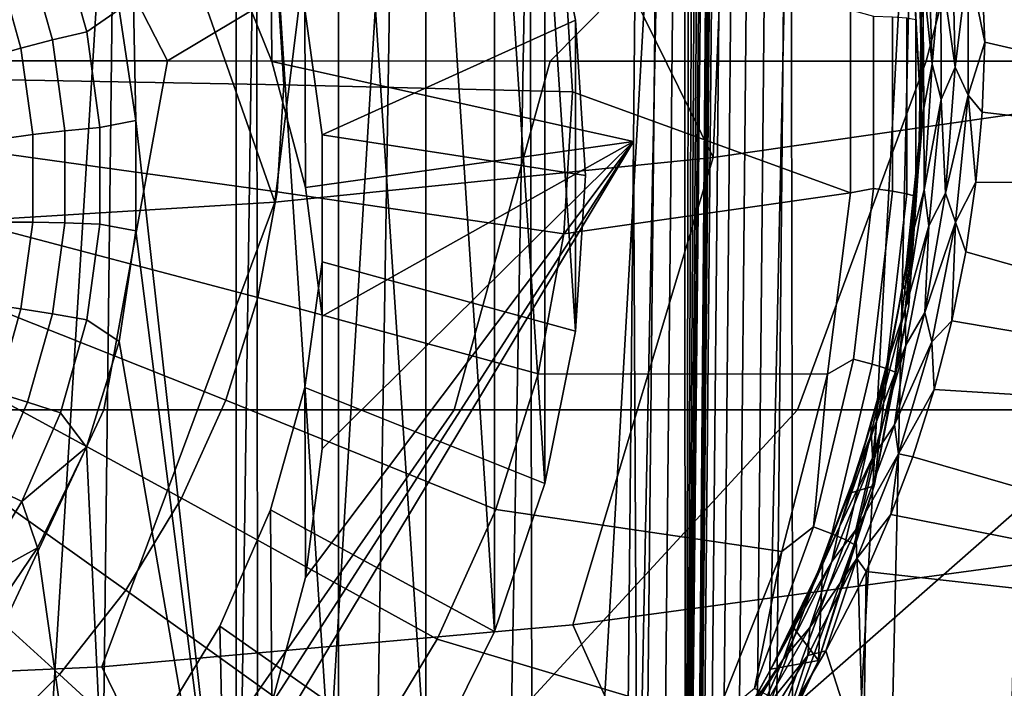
# Model space of a CAD drawing. Header units: metres. Extents: x -109 to 109, y -100 to 76.
# Tile 77 of 256: x 1.68 to 4.32, y -90.94 to -89.15. Entities that reach past the tile are written whole.
import ezdxf

# ---------------------------------------------------------------- set-up
doc = ezdxf.new("R2010")
doc.units = ezdxf.units.M
doc.layers.add('solid_21062310', color=7, linetype='CONTINUOUS')

msp = doc.modelspace()

# ---------------------------------------------------------------- linework, layer by layer
at = {"layer": 'solid_21062310'}
for points in [[(3.328209, -89.474731, -21.965349), (3.362092, -85.963013, -23.458141), (2.230716, -88.943199, -22.191298), (2.358962, -89.259995, -22.056629)], [(3.418362, -85.963501, -23.448969), (3.362092, -85.963013, -23.458141), (3.328209, -89.474731, -21.965349), (3.345913, -92.984291, -20.466295)], [(3.463627, -86.0009, -23.411299), (3.418362, -85.963501, -23.448969), (3.345913, -92.984291, -20.466295), (3.393904, -92.977005, -20.448097)], [(3.393904, -92.977005, -20.448097), (3.46784, -92.948936, -20.380409), (3.463627, -86.0009, -23.411299)], [(3.46784, -92.948936, -20.380409), (3.480692, -86.026329, -23.38785), (3.463627, -86.0009, -23.411299)], [(3.46784, -92.948936, -20.380409), (3.495381, -86.054886, -23.362209), (3.480692, -86.026329, -23.38785)], [(3.46784, -92.948936, -20.380409), (3.508149, -86.086227, -23.3346), (3.495381, -86.054886, -23.362209)], [(3.46784, -92.948936, -20.380409), (3.519295, -86.120178, -23.305082), (3.508149, -86.086227, -23.3346)], [(3.46784, -92.948936, -20.380409), (3.528993, -86.156693, -23.273619), (3.519295, -86.120178, -23.305082)], [(3.46784, -92.948936, -20.380409), (3.537296, -86.195816, -23.240183), (3.528993, -86.156693, -23.273619)], [(3.46784, -92.948936, -20.380409), (3.49012, -92.926857, -20.327974), (3.544206, -86.237602, -23.204723), (3.537296, -86.195816, -23.240183)], [(3.701597, -92.091606, -20.309662), (5.902152, -92.091599, -20.309666), (4.86724, -86.198044, -22.814953), (3.754894, -86.470932, -22.69895)], [(3.49012, -92.926857, -20.327974), (3.549681, -86.282135, -23.167166), (3.544206, -86.237602, -23.204723)], [(3.49012, -92.926857, -20.327974), (3.553637, -86.329552, -23.12739), (3.549681, -86.282135, -23.167166)], [(3.555928, -86.379974, -23.085285), (3.553637, -86.329552, -23.12739), (3.49012, -92.926857, -20.327974), (3.494936, -92.909836, -20.287819)], [(3.556347, -86.433525, -23.040829), (3.555928, -86.379974, -23.085285), (3.494936, -92.909836, -20.287819)], [(3.494936, -92.909836, -20.287819), (3.555624, -86.490669, -22.962341), (3.556347, -86.433525, -23.040829)], [(3.703245, -86.473175, -22.705372), (3.655041, -86.480583, -22.723875), (3.601607, -92.10128, -20.33466), (3.649839, -92.093857, -20.316111)], [(3.649839, -92.093857, -20.316111), (3.701597, -92.091606, -20.309662), (3.754894, -86.470932, -22.69895), (3.703245, -86.473175, -22.705372)], [(3.494936, -92.909836, -20.287819), (3.554902, -86.547562, -22.88368), (3.555624, -86.490669, -22.962341)], [(3.613567, -86.492683, -22.753262), (3.581726, -86.508644, -22.791525), (3.528405, -92.129333, -20.402275), (3.560188, -92.11338, -20.36405)], [(3.655041, -86.480583, -22.723875), (3.613567, -86.492683, -22.753262), (3.560188, -92.11338, -20.36405), (3.601607, -92.10128, -20.33466)], [(3.561724, -86.527359, -22.836006), (3.554902, -86.547562, -22.88368), (3.501605, -92.168236, -20.494392), (3.508423, -92.148041, -20.446732)], [(3.581726, -86.508644, -22.791525), (3.561724, -86.527359, -22.836006), (3.508423, -92.148041, -20.446732), (3.528405, -92.129333, -20.402275)], [(3.494936, -92.909836, -20.287819), (3.501605, -92.168236, -20.494392), (3.554902, -86.547562, -22.88368)], [(1.994238, -89.417961, -28.048016), (2.263372, -91.819145, -28.256832), (2.263372, -87.312721, -27.864935), (1.946977, -87.036362, -27.840902)], [(1.949308, -89.121529, -28.022236), (1.994238, -89.417961, -28.048016), (1.946977, -87.036362, -27.840902)], [(2.263372, -87.312721, -27.864935), (2.263372, -91.819145, -28.256832), (2.537829, -91.507462, -28.229727)], [(2.263372, -87.312721, -27.864935), (2.537829, -91.507462, -28.229727), (2.537829, -87.624405, -27.89204)], [(2.537829, -87.624405, -27.89204), (2.537829, -91.507462, -28.229727), (2.771405, -91.158928, -28.199417)], [(2.537829, -87.624405, -27.89204), (2.771405, -91.158928, -28.199417), (2.771405, -87.972946, -27.922352)], [(2.771405, -87.972946, -27.922352), (2.771405, -91.158928, -28.199417), (2.955936, -90.786819, -28.167057)], [(2.771405, -87.972946, -27.922352), (2.955936, -90.786819, -28.167057), (2.955936, -88.345047, -27.954712)], [(1.527119, -91.594116, 2.845451), (1.901362, -91.594116, 2.757555), (1.940929, -88.268227, 2.74707), (1.559122, -88.268227, 2.838722)], [(1.566421, -94.268227, -11.831997), (1.559123, -88.268227, -11.833584), (1.940929, -88.268227, -11.741932)], [(2.324178, -94.268227, -11.627762), (1.566421, -94.268227, -11.831997), (1.940929, -88.268227, -11.741932), (2.317441, -88.268227, -11.630415)], [(1.901362, -91.594116, 2.757555), (2.27061, -91.594116, 2.650599), (2.317441, -88.268227, 2.635554), (1.940929, -88.268227, 2.74707)], [(2.27061, -91.594116, 2.650599), (2.633892, -91.594116, 2.524863), (2.687616, -88.268227, 2.504477), (2.317441, -88.268227, 2.635554)], [(2.324178, -94.268227, -11.627762), (2.317441, -88.268227, -11.630415), (2.687616, -88.268227, -11.499339)], [(3.062043, -94.268227, -11.343595), (2.324178, -94.268227, -11.627762), (2.687616, -88.268227, -11.499339), (3.050429, -88.268227, -11.349064)], [(2.633892, -91.594116, 2.524863), (2.990254, -91.594116, 2.380678), (3.050429, -88.268227, 2.354203), (2.687616, -88.268227, 2.504477)], [(2.990254, -91.594116, 2.380678), (3.33876, -91.594116, 2.218422), (3.404878, -88.268227, 2.185144), (3.050429, -88.268227, 2.354203)], [(3.062043, -94.268227, -11.343595), (3.050429, -88.268227, -11.349064), (3.404878, -88.268227, -11.180005)], [(3.760627, -94.268227, -10.986169), (3.062043, -94.268227, -11.343595), (3.404878, -88.268227, -11.180005), (3.750003, -88.268227, -10.99262)], [(3.33876, -91.594116, 2.218422), (3.678495, -91.594116, 2.038522), (3.750002, -88.268227, 1.997758), (3.404878, -88.268227, 2.185144)], [(3.678495, -91.594116, 2.038522), (4.008564, -91.594116, 1.84145), (4.084849, -88.268227, 1.792562), (3.750002, -88.268227, 1.997758)], [(3.760627, -94.268227, -10.986169), (3.750003, -88.268227, -10.99262), (4.084849, -88.268227, -10.787423)], [(4.422805, -94.268227, -10.554014), (3.760627, -94.268227, -10.986169), (4.084849, -88.268227, -10.787423), (4.408491, -88.268227, -10.564984)], [(4.008564, -91.594116, 1.84145), (4.328103, -91.594116, 1.627724), (4.408491, -88.268227, 1.570123), (4.084849, -88.268227, 1.792562)], [(2.955936, -88.345047, -27.954712), (2.955936, -90.786819, -28.167057), (3.090641, -90.390434, -28.132586)], [(2.955936, -88.345047, -27.954712), (3.090641, -90.390434, -28.132586), (3.090641, -88.74144, -27.989183)], [(1.185114, -89.709541, 11.219391), (2.366944, -89.637375, 11.159493), (1.960718, -88.480148, 12.556728), (1.407178, -88.470093, 12.630568)], [(2.366944, -89.637375, 11.159493), (2.507714, -88.495155, 12.457581), (1.960718, -88.480148, 12.556728)], [(2.358962, -89.259995, -22.056629), (2.230716, -88.943199, -22.191298), (2.219713, -88.480743, -27.26387), (2.355652, -88.792526, -27.290983)], [(2.366944, -89.637375, 11.159493), (3.54217, -89.517303, 11.059837), (3.047849, -88.515251, 12.333463), (2.507714, -88.495155, 12.457581)], [(3.54217, -89.517303, 11.059837), (3.580834, -88.54055, 12.18473), (3.047849, -88.515251, 12.333463)], [(3.54217, -89.517303, 11.059837), (4.707511, -89.349686, 10.920722), (4.107473, -88.570999, 12.011612), (3.580834, -88.54055, 12.18473)], [(4.707511, -89.349686, 10.920722), (4.628455, -88.606445, 11.814297), (4.107473, -88.570999, 12.011612)], [(3.090641, -88.74144, -27.989183), (3.172552, -89.149376, -28.024658), (2.494172, -89.456619, -27.348736), (2.44771, -89.11985, -27.319448)], [(3.090641, -88.74144, -27.989183), (3.090641, -90.390434, -28.132586), (3.172552, -89.982498, -28.097111)], [(3.090641, -88.74144, -27.989183), (3.172552, -89.982498, -28.097111), (3.172552, -89.149376, -28.024658)], [(2.449152, -89.597504, -21.913158), (2.358962, -89.259995, -22.056629), (2.355652, -88.792526, -27.290983), (2.44771, -89.11985, -27.319448)], [(4.071939, -88.804565, -31.098804), (4.099067, -89.153137, -31.36964), (4.095278, -89.087418, -31.292627)], [(4.104006, -89.030014, -31.320356), (4.099067, -89.153137, -31.36964), (4.071939, -88.804565, -31.098804)], [(1.862663, -89.18116, -28.017778), (1.949308, -89.121529, -28.022236), (1.86181, -88.838631, -27.997635), (1.792609, -88.932068, -27.996117)], [(4.225445, -88.991821, -31.411343), (4.25362, -88.833305, -31.287287), (4.269598, -89.208351, -31.591047)], [(4.269598, -89.208351, -31.591047), (4.25362, -88.833305, -31.287287), (5.923206, -88.869347, -30.968023), (5.913588, -89.587708, -31.578892)], [(2.079603, -89.258919, 9.263339), (1.042739, -89.258858, 9.380598), (1.107029, -88.92614, 10.033745), (1.896751, -88.903412, 9.995738)], [(1.896751, -88.903412, 9.995738), (2.680022, -88.898415, 9.881237), (2.079603, -89.258919, 9.263339)], [(3.448804, -88.911201, 9.691313), (3.104752, -89.259018, 9.068642), (2.079603, -89.258919, 9.263339), (2.680022, -88.898415, 9.881237)], [(1.704143, -88.965858, -27.970457), (1.77074, -89.202652, -27.991051), (1.862663, -89.18116, -28.017778), (1.792609, -88.932068, -27.996117)], [(3.448804, -88.911201, 9.691313), (4.195699, -88.941673, 9.427689), (4.11241, -89.259163, 8.797602), (3.104752, -89.259018, 9.068642)], [(4.104006, -89.030014, -31.320356), (4.116793, -88.915421, -31.275198), (4.128613, -89.267624, -31.562866)], [(4.128613, -89.267624, -31.562866), (4.116793, -88.915421, -31.275198), (4.152032, -89.006836, -31.383684)], [(4.152032, -89.006836, -31.383684), (4.181988, -88.920425, -31.341375), (4.189989, -89.275146, -31.634787)], [(4.189989, -89.275146, -31.634787), (4.181988, -88.920425, -31.341375), (4.225445, -88.991821, -31.411343)], [(4.099848, -89.425667, -30.081013), (4.074511, -88.935776, -30.03841), (4.095278, -89.087418, -31.292627), (4.099988, -89.280548, -31.458086)], [(4.074511, -88.935776, -30.03841), (4.099848, -89.425667, -30.081013), (4.084926, -89.147476, -30.126541)], [(4.195699, -88.941673, 9.427689), (4.914818, -88.989464, 9.092433), (5.0969, -89.259338, 8.451748), (4.11241, -89.259163, 8.797602)], [(1.622622, -88.998734, -27.926865), (1.686033, -89.224197, -27.946472), (1.77074, -89.202652, -27.991051), (1.704143, -88.965858, -27.970457)], [(2.39102, -89.322487, -30.860264), (2.373586, -89.03537, -30.835295), (3.141839, -88.961838, -30.604063), (3.164915, -89.341896, -30.637114)], [(3.909795, -89.611679, -30.374252), (3.164915, -89.341896, -30.637114), (3.141839, -88.961838, -30.604063), (3.909796, -89.121559, -30.331629)], [(1.551186, -89.029419, -27.867018), (1.611806, -89.244965, -27.885763), (1.686033, -89.224197, -27.946472), (1.622622, -88.998734, -27.926865)], [(4.128613, -89.267624, -31.562866), (4.152032, -89.006836, -31.383684), (4.15278, -89.362244, -31.684456)], [(4.15278, -89.362244, -31.684456), (4.152032, -89.006836, -31.383684), (4.189989, -89.275146, -31.634787)], [(4.189989, -89.275146, -31.634787), (4.225445, -88.991821, -31.411343), (4.225447, -89.350113, -31.715467)], [(4.225445, -88.991821, -31.411343), (4.269598, -89.208351, -31.591047), (4.225447, -89.350113, -31.715467)], [(1.601605, -89.30854, -31.020624), (1.589927, -89.116219, -31.003899), (2.373586, -89.03537, -30.835295), (2.39102, -89.322487, -30.860264)], [(4.106757, -89.385094, -31.618942), (4.099067, -89.153137, -31.36964), (4.104006, -89.030014, -31.320356)], [(4.106757, -89.385094, -31.618942), (4.104006, -89.030014, -31.320356), (4.128613, -89.267624, -31.562866)], [(4.099067, -89.153137, -31.36964), (4.099988, -89.280548, -31.458086), (4.095278, -89.087418, -31.292627)], [(1.89802, -89.437424, -28.040066), (1.994238, -89.417961, -28.048016), (1.949308, -89.121529, -28.022236), (1.862663, -89.18116, -28.017778)], [(2.493485, -89.942581, -21.766472), (2.449152, -89.597504, -21.913158), (2.44771, -89.11985, -27.319448), (2.494172, -89.456619, -27.348736)], [(3.971341, -89.139168, -30.298443), (3.971341, -89.600037, -30.338522), (3.909795, -89.611679, -30.374252), (3.909796, -89.121559, -30.331629)], [(4.02236, -89.140358, -30.250523), (4.02236, -89.607147, -30.291117), (3.971341, -89.600037, -30.338522), (3.971341, -89.139168, -30.298443)], [(4.060922, -89.143173, -30.192163), (4.060922, -89.614441, -30.233147), (4.02236, -89.607147, -30.291117), (4.02236, -89.140358, -30.250523)], [(4.060922, -89.614441, -30.233147), (4.060922, -89.143173, -30.192163), (4.084926, -89.147476, -30.126541), (4.084926, -89.621529, -30.167767)], [(3.172552, -89.149376, -28.024658), (3.199504, -89.565933, -28.060884), (2.494172, -89.456619, -27.348736)], [(3.172552, -89.149376, -28.024658), (3.172552, -89.982498, -28.097111), (3.199504, -89.565933, -28.060884)], [(4.099848, -89.425667, -30.081013), (4.084926, -89.621529, -30.167767), (4.084926, -89.147476, -30.126541)], [(4.099067, -89.153137, -31.36964), (4.094211, -89.473831, -31.633877), (4.099988, -89.280548, -31.458086)], [(4.106757, -89.385094, -31.618942), (4.094211, -89.473831, -31.633877), (4.099067, -89.153137, -31.36964)], [(1.77074, -89.202652, -27.991051), (1.804351, -89.446281, -28.012238), (1.89802, -89.437424, -28.040066), (1.862663, -89.18116, -28.017778)], [(1.611806, -89.244965, -27.885763), (1.642401, -89.466721, -27.905048), (1.718037, -89.456169, -27.966646), (1.686033, -89.224197, -27.946472)], [(1.686033, -89.224197, -27.946472), (1.718037, -89.456169, -27.966646), (1.804351, -89.446281, -28.012238), (1.77074, -89.202652, -27.991051)], [(4.225447, -89.350113, -31.715467), (4.269598, -89.208351, -31.591047), (4.262952, -89.396217, -31.757277)], [(4.262952, -89.396217, -31.757277), (4.269598, -89.208351, -31.591047), (5.913588, -89.587708, -31.578892)], [(1.042739, -89.258858, 9.380598), (2.079603, -89.258919, 9.263339), (1.908787, -90.193108, 7.180281), (0.957542, -90.193047, 7.296596)], [(2.079603, -89.258919, 9.263339), (3.104752, -89.259018, 9.068642), (2.84748, -90.193207, 6.987272), (1.908787, -90.193108, 7.180281)], [(3.328209, -89.474731, -21.965349), (2.358962, -89.259995, -22.056629), (2.449152, -89.597504, -21.913158)], [(3.104752, -89.259018, 9.068642), (4.11241, -89.259163, 8.797602), (3.767448, -90.193352, 6.718839), (2.84748, -90.193207, 6.987272)], [(4.11241, -89.259163, 8.797602), (5.0969, -89.259338, 8.451748), (4.66264, -90.193527, 6.376748), (3.767448, -90.193352, 6.718839)], [(4.106757, -89.385094, -31.618942), (4.128613, -89.267624, -31.562866), (4.107253, -89.604126, -31.869122)], [(4.107253, -89.604126, -31.869122), (4.128613, -89.267624, -31.562866), (4.15278, -89.362244, -31.684456)], [(4.15278, -89.362244, -31.684456), (4.189989, -89.275146, -31.634787), (4.164408, -89.613091, -31.946688)], [(4.164408, -89.613091, -31.946688), (4.189989, -89.275146, -31.634787), (4.225447, -89.350113, -31.715467)], [(4.099848, -89.425667, -30.081013), (4.099988, -89.280548, -31.458086), (4.094211, -89.473831, -31.633877)], [(1.589927, -89.50087, -31.03735), (1.601605, -89.30854, -31.020624), (2.39102, -89.322487, -30.860264), (2.373586, -89.609612, -30.885233)], [(2.373586, -89.609612, -30.885233), (2.39102, -89.322487, -30.860264), (3.164915, -89.341896, -30.637114), (3.141839, -89.721947, -30.670166)], [(3.909795, -89.611679, -30.374252), (3.141839, -89.721947, -30.670166), (3.164915, -89.341896, -30.637114)], [(3.165333, -90.768608, 9.578964), (4.417601, -90.599365, 9.450455), (4.707511, -89.349686, 10.920722), (3.54217, -89.517303, 11.059837)], [(4.164408, -89.613091, -31.946688), (4.225447, -89.350113, -31.715467), (4.191567, -89.690224, -32.037933)], [(4.225447, -89.350113, -31.715467), (4.24589, -89.583488, -31.933184), (4.191567, -89.690224, -32.037933)], [(4.225447, -89.350113, -31.715467), (4.262952, -89.396217, -31.757277), (4.24589, -89.583488, -31.933184)], [(4.107253, -89.604126, -31.869122), (4.15278, -89.362244, -31.684456), (4.120014, -89.700363, -32.003639)], [(4.120014, -89.700363, -32.003639), (4.15278, -89.362244, -31.684456), (4.164408, -89.613091, -31.946688)], [(4.076269, -89.723473, -31.93605), (4.094211, -89.473831, -31.633877), (4.106757, -89.385094, -31.618942)], [(4.076269, -89.723473, -31.93605), (4.106757, -89.385094, -31.618942), (4.107253, -89.604126, -31.869122)], [(4.24589, -89.583488, -31.933184), (4.262952, -89.396217, -31.757277), (5.913588, -89.587708, -31.578892)], [(1.89802, -89.437424, -28.040066), (1.89802, -89.696106, -28.062561), (1.994238, -89.713913, -28.073753), (1.994238, -89.417961, -28.048016)], [(1.994238, -89.417961, -28.048016), (1.994238, -89.713913, -28.073753), (2.263372, -91.819145, -28.256832)], [(4.066052, -89.915054, -30.123571), (4.099848, -89.425667, -30.081013), (4.094211, -89.473831, -31.633877), (4.077822, -89.666481, -31.82029)], [(4.099848, -89.425667, -30.081013), (4.066052, -89.915054, -30.123571), (4.084926, -89.621529, -30.167767)], [(1.642401, -89.466721, -27.905048), (1.642401, -89.690559, -27.924515), (1.718037, -89.690323, -27.987009), (1.718037, -89.456169, -27.966646)], [(1.718037, -89.456169, -27.966646), (1.718037, -89.690323, -27.987009), (1.804351, -89.692192, -28.033623), (1.804351, -89.446281, -28.012238)], [(1.804351, -89.446281, -28.012238), (1.804351, -89.692192, -28.033623), (1.89802, -89.696106, -28.062561), (1.89802, -89.437424, -28.040066)], [(2.493485, -90.297173, -21.615736), (2.493485, -89.942581, -21.766472), (2.494172, -89.456619, -27.348736), (2.494172, -89.796547, -27.378298)], [(3.172552, -89.982498, -28.097111), (2.494172, -89.796547, -27.378298), (2.494172, -89.456619, -27.348736), (3.199504, -89.565933, -28.060884)], [(3.294944, -92.986465, -20.472548), (3.328209, -89.474731, -21.965349), (2.230717, -91.296555, -21.190908), (2.064485, -91.588486, -21.066813)], [(3.328209, -89.474731, -21.965349), (2.358963, -90.979759, -21.325577), (2.230717, -91.296555, -21.190908)], [(3.328209, -89.474731, -21.965349), (2.449152, -90.64225, -21.469048), (2.358963, -90.979759, -21.325577)], [(3.328209, -89.474731, -21.965349), (2.449152, -89.597504, -21.913158), (2.493485, -89.942581, -21.766472)], [(3.328209, -89.474731, -21.965349), (2.493485, -90.297173, -21.615736), (2.449152, -90.64225, -21.469048)], [(3.328209, -89.474731, -21.965349), (2.493485, -89.942581, -21.766472), (2.493485, -90.297173, -21.615736)], [(3.328209, -89.474731, -21.965349), (3.294944, -92.986465, -20.472548), (3.345913, -92.984291, -20.466295)], [(4.094211, -89.473831, -31.633877), (4.058915, -89.80761, -31.964651), (4.077822, -89.666481, -31.82029)], [(4.076269, -89.723473, -31.93605), (4.058915, -89.80761, -31.964651), (4.094211, -89.473831, -31.633877)], [(1.555065, -89.690392, -31.053831), (1.589927, -89.50087, -31.03735), (2.373586, -89.609612, -30.885233), (2.321541, -89.892548, -30.909838)], [(1.903113, -90.881729, 9.664858), (3.165333, -90.768608, 9.578964), (3.54217, -89.517303, 11.059837), (2.366944, -89.637375, 11.159493)], [(4.191567, -89.690224, -32.037933), (4.24589, -89.583488, -31.933184), (4.218601, -89.769951, -32.119068)], [(4.218601, -89.769951, -32.119068), (4.24589, -89.583488, -31.933184), (5.913588, -89.587708, -31.578892), (5.905457, -90.247688, -32.249187)], [(2.321541, -89.892548, -30.909838), (2.373586, -89.609612, -30.885233), (3.141839, -89.721947, -30.670166), (3.072948, -90.096458, -30.702734)], [(3.909795, -89.611679, -30.374252), (3.848134, -90.097931, -30.416538), (3.072948, -90.096458, -30.702734), (3.141839, -89.721947, -30.670166)], [(3.971341, -89.600037, -30.338522), (3.917635, -90.057793, -30.37833), (3.848134, -90.097931, -30.416538), (3.909795, -89.611679, -30.374252)], [(4.02236, -89.607147, -30.291117), (3.967965, -90.070778, -30.331436), (3.917635, -90.057793, -30.37833), (3.971341, -89.600037, -30.338522)], [(4.060922, -89.614441, -30.233147), (4.006005, -90.08252, -30.273851), (3.967965, -90.070778, -30.331436), (4.02236, -89.607147, -30.291117)], [(4.006005, -90.08252, -30.273851), (4.060922, -89.614441, -30.233147), (4.084926, -89.621529, -30.167767), (4.029684, -90.092377, -30.208714)], [(4.056445, -89.923416, -32.191223), (4.107253, -89.604126, -31.869122), (4.120014, -89.700363, -32.003639)], [(4.076269, -89.723473, -31.93605), (4.107253, -89.604126, -31.869122), (4.056445, -89.923416, -32.191223)], [(4.109159, -89.932869, -32.274223), (4.164408, -89.613091, -31.946688), (4.191567, -89.690224, -32.037933)], [(4.120014, -89.700363, -32.003639), (4.164408, -89.613091, -31.946688), (4.109159, -89.932869, -32.274223)], [(0.634915, -90.938377, 9.707872), (1.903113, -90.881729, 9.664858), (2.366944, -89.637375, 11.159493), (1.185114, -89.709541, 11.219391)], [(4.066052, -89.915054, -30.123571), (4.029684, -90.092377, -30.208714), (4.084926, -89.621529, -30.167767)], [(4.066052, -89.915054, -30.123571), (4.077822, -89.666481, -31.82029), (4.058915, -89.80761, -31.964651)], [(1.497527, -89.874344, -31.069828), (1.555065, -89.690392, -31.053831), (2.321541, -89.892548, -30.909838), (2.235642, -90.167168, -30.93372)], [(1.642401, -89.690559, -27.924515), (1.611806, -89.912315, -27.943798), (1.686033, -89.922287, -28.007181), (1.718037, -89.690323, -27.987009)], [(1.718037, -89.690323, -27.987009), (1.686033, -89.922287, -28.007181), (1.77074, -89.935814, -28.05481), (1.804351, -89.692192, -28.033623)], [(1.804351, -89.692192, -28.033623), (1.77074, -89.935814, -28.05481), (1.862663, -89.952377, -28.084846), (1.89802, -89.696106, -28.062561)], [(1.89802, -89.696106, -28.062561), (1.862663, -89.952377, -28.084846), (1.949306, -90.010353, -28.099533), (1.994238, -89.713913, -28.073753)], [(4.109159, -89.932869, -32.274223), (4.191567, -89.690224, -32.037933), (4.12797, -90.010895, -32.375725)], [(4.191567, -89.690224, -32.037933), (4.18132, -89.955109, -32.314976), (4.12797, -90.010895, -32.375725)], [(4.191567, -89.690224, -32.037933), (4.218601, -89.769951, -32.119068), (4.18132, -89.955109, -32.314976)], [(1.994238, -89.713913, -28.073753), (1.949306, -90.010353, -28.099533), (2.263372, -91.819145, -28.256832)], [(4.016455, -90.043709, -32.268822), (4.058915, -89.80761, -31.964651), (4.076269, -89.723473, -31.93605)], [(4.016455, -90.043709, -32.268822), (4.076269, -89.723473, -31.93605), (4.056445, -89.923416, -32.191223)], [(4.056445, -89.923416, -32.191223), (4.120014, -89.700363, -32.003639), (4.057765, -90.019821, -32.338306)], [(4.057765, -90.019821, -32.338306), (4.120014, -89.700363, -32.003639), (4.109159, -89.932869, -32.274223)], [(4.18132, -89.955109, -32.314976), (4.218601, -89.769951, -32.119068), (5.905457, -90.247688, -32.249187)], [(3.090641, -90.390434, -28.132586), (2.44771, -90.133308, -27.407583), (2.494172, -89.796547, -27.378298), (3.172552, -89.982498, -28.097111)], [(2.493485, -90.297173, -21.615736), (2.494172, -89.796547, -27.378298), (2.44771, -90.133308, -27.407583), (2.449152, -90.64225, -21.469048)], [(4.050766, -89.857712, -32.017612), (4.058915, -89.80761, -31.964651), (4.016455, -90.043709, -32.268822)], [(4.066052, -89.915054, -30.123571), (4.058915, -89.80761, -31.964651), (4.050766, -89.857712, -32.017612)], [(3.973612, -90.396873, -30.165472), (4.066052, -89.915054, -30.123571), (4.050766, -89.857712, -32.017612), (4.013019, -90.046951, -32.225849)], [(4.013019, -90.046951, -32.225849), (4.050766, -89.857712, -32.017612), (4.016455, -90.043709, -32.268822)], [(1.418151, -90.050049, -31.085108), (1.497527, -89.874344, -31.069828), (2.235642, -90.167168, -30.93372), (2.117143, -90.429474, -30.956532)], [(2.235642, -90.167168, -30.93372), (2.321541, -89.892548, -30.909838), (3.072948, -90.096458, -30.702734), (2.959247, -90.459969, -30.734346)], [(1.611806, -89.912315, -27.943798), (1.551186, -90.127861, -27.962543), (1.622622, -90.147758, -28.026789), (1.686033, -89.922287, -28.007181)], [(1.686033, -89.922287, -28.007181), (1.622622, -90.147758, -28.026789), (1.704143, -90.172607, -28.075401), (1.77074, -89.935814, -28.05481)], [(1.77074, -89.935814, -28.05481), (1.704143, -90.172607, -28.075401), (1.792609, -90.201462, -28.106508), (1.862663, -89.952377, -28.084846)], [(4.066052, -89.915054, -30.123571), (3.973612, -90.396873, -30.165472), (4.029684, -90.092377, -30.208714)], [(3.979886, -90.224312, -32.526493), (4.056445, -89.923416, -32.191223), (4.057765, -90.019821, -32.338306)], [(4.016455, -90.043709, -32.268822), (4.056445, -89.923416, -32.191223), (3.979886, -90.224312, -32.526493)], [(4.02808, -90.233391, -32.614632), (4.109159, -89.932869, -32.274223), (4.12797, -90.010895, -32.375725)], [(4.057765, -90.019821, -32.338306), (4.109159, -89.932869, -32.274223), (4.02808, -90.233391, -32.614632)], [(1.862663, -89.952377, -28.084846), (1.792609, -90.201462, -28.106508), (1.861806, -90.293251, -28.124134), (1.949306, -90.010353, -28.099533)], [(4.12797, -90.010895, -32.375725), (4.18132, -89.955109, -32.314976), (4.134016, -90.13826, -32.520741)], [(4.134016, -90.13826, -32.520741), (4.18132, -89.955109, -32.314976), (5.905457, -90.247688, -32.249187)], [(1.861806, -90.293251, -28.124134), (1.946977, -92.095505, -28.280867), (2.263372, -91.819145, -28.256832), (1.949306, -90.010353, -28.099533)], [(4.02808, -90.233391, -32.614632), (4.12797, -90.010895, -32.375725), (4.038616, -90.311188, -32.726044)], [(4.12797, -90.010895, -32.375725), (4.134016, -90.13826, -32.520741), (4.038616, -90.311188, -32.726044)], [(3.969891, -90.31958, -32.685711), (4.057765, -90.019821, -32.338306), (4.02808, -90.233391, -32.614632)], [(3.979886, -90.224312, -32.526493), (4.057765, -90.019821, -32.338306), (3.969891, -90.31958, -32.685711)], [(1.318095, -90.214935, -31.099447), (1.418151, -90.050049, -31.085108), (2.117143, -90.429474, -30.956532), (1.967771, -90.675636, -30.977938)], [(3.917635, -90.057793, -30.37833), (3.81095, -90.506241, -30.41733), (3.848134, -90.097931, -30.416538)], [(3.967965, -90.070778, -30.331436), (3.85991, -90.524986, -30.370935), (3.81095, -90.506241, -30.41733), (3.917635, -90.057793, -30.37833)], [(3.931095, -90.344696, -32.61454), (4.016455, -90.043709, -32.268822), (3.979886, -90.224312, -32.526493)], [(3.964554, -90.23378, -32.444759), (4.016455, -90.043709, -32.268822), (3.931095, -90.344696, -32.61454)], [(3.964554, -90.23378, -32.444759), (4.013019, -90.046951, -32.225849), (4.016455, -90.043709, -32.268822)], [(3.973612, -90.396873, -30.165472), (4.013019, -90.046951, -32.225849), (3.964554, -90.23378, -32.444759)], [(4.006005, -90.08252, -30.273851), (3.896914, -90.541084, -30.31373), (3.85991, -90.524986, -30.370935), (3.967965, -90.070778, -30.331436)], [(3.896914, -90.541084, -30.31373), (4.006005, -90.08252, -30.273851), (4.029684, -90.092377, -30.208714), (3.919948, -90.55365, -30.248829)], [(3.973612, -90.396873, -30.165472), (3.919948, -90.55365, -30.248829), (4.029684, -90.092377, -30.208714)], [(3.848134, -90.097931, -30.416538), (3.725785, -90.572647, -30.457821), (2.959247, -90.459969, -30.734346), (3.072948, -90.096458, -30.702734)], [(3.81095, -90.506241, -30.41733), (3.725785, -90.572647, -30.457821), (3.848134, -90.097931, -30.416538)], [(1.622622, -90.147758, -28.026789), (1.528984, -90.362518, -28.045465), (1.6058, -90.398163, -28.095016), (1.704143, -90.172607, -28.075401)], [(2.955936, -90.786819, -28.167057), (2.355652, -90.460632, -27.436049), (2.44771, -90.133308, -27.407583), (3.090641, -90.390434, -28.132586)], [(2.449152, -90.64225, -21.469048), (2.44771, -90.133308, -27.407583), (2.355652, -90.460632, -27.436049), (2.358963, -90.979759, -21.325577)], [(4.038616, -90.311188, -32.726044), (4.134016, -90.13826, -32.520741), (4.076655, -90.31871, -32.73616)], [(4.076655, -90.31871, -32.73616), (4.134016, -90.13826, -32.520741), (5.905457, -90.247688, -32.249187), (5.898674, -90.844765, -32.97324)], [(1.704143, -90.172607, -28.075401), (1.6058, -90.398163, -28.095016), (1.689162, -90.438728, -28.127142), (1.792609, -90.201462, -28.106508)], [(2.117143, -90.429474, -30.956532), (2.235642, -90.167168, -30.93372), (2.959247, -90.459969, -30.734346), (2.802393, -90.807175, -30.764542)], [(1.908787, -90.193108, 7.180281), (1.543483, -90.973793, 5.064967), (0.774226, -90.97374, 5.157892), (0.957542, -90.193047, 7.296596)], [(2.84748, -90.193207, 6.987272), (2.30283, -90.973869, 4.910754), (1.543483, -90.973793, 5.064967), (1.908787, -90.193108, 7.180281)], [(3.767448, -90.193352, 6.718839), (3.047394, -90.973984, 4.696244), (2.30283, -90.973869, 4.910754), (2.84748, -90.193207, 6.987272)], [(4.66264, -90.193527, 6.376748), (3.772395, -90.974129, 4.422813), (3.047394, -90.973984, 4.696244), (3.767448, -90.193352, 6.718839)], [(5.527171, -90.193741, 5.963246), (4.473178, -90.974297, 4.092218), (3.772395, -90.974129, 4.422813), (4.66264, -90.193527, 6.376748)], [(1.198819, -90.366608, -31.112637), (1.318095, -90.214935, -31.099447), (1.967771, -90.675636, -30.977938), (1.789704, -90.902069, -30.997629)], [(1.792609, -90.201462, -28.106508), (1.689162, -90.438728, -28.127142), (1.861806, -90.293251, -28.124134)], [(3.880765, -90.506355, -32.872784), (3.979886, -90.224312, -32.526493), (3.969891, -90.31958, -32.685711)], [(3.931095, -90.344696, -32.61454), (3.979886, -90.224312, -32.526493), (3.880765, -90.506355, -32.872784)], [(3.90539, -90.417618, -32.674252), (3.964554, -90.23378, -32.444759), (3.931095, -90.344696, -32.61454)], [(3.973612, -90.396873, -30.165472), (3.964554, -90.23378, -32.444759), (3.90539, -90.417618, -32.674252)], [(3.924408, -90.514389, -32.96579), (4.02808, -90.233391, -32.614632), (4.038616, -90.311188, -32.726044)], [(3.969891, -90.31958, -32.685711), (4.02808, -90.233391, -32.614632), (3.924408, -90.514389, -32.96579)], [(1.689162, -90.438728, -28.127142), (1.731079, -90.563133, -28.147604), (1.861806, -90.293251, -28.124134)], [(1.861806, -90.293251, -28.124134), (1.731079, -90.563133, -28.147604), (1.946977, -92.095505, -28.280867)], [(3.859597, -90.59951, -33.043789), (3.969891, -90.31958, -32.685711), (3.924408, -90.514389, -32.96579)], [(3.880765, -90.506355, -32.872784), (3.969891, -90.31958, -32.685711), (3.859597, -90.59951, -33.043789)], [(3.924408, -90.514389, -32.96579), (4.038616, -90.311188, -32.726044), (3.926772, -90.59108, -33.086784)], [(4.038616, -90.311188, -32.726044), (4.018279, -90.473618, -32.932064), (3.926772, -90.59108, -33.086784)], [(4.038616, -90.311188, -32.726044), (4.076655, -90.31871, -32.73616), (4.018279, -90.473618, -32.932064)], [(4.076655, -90.31871, -32.73616), (5.898674, -90.844765, -32.97324), (4.018279, -90.473618, -32.932064)], [(3.82335, -90.62619, -32.971142), (3.931095, -90.344696, -32.61454), (3.880765, -90.506355, -32.872784)], [(3.90539, -90.417618, -32.674252), (3.931095, -90.344696, -32.61454), (3.82335, -90.62619, -32.971142)], [(1.062061, -90.502853, -31.124485), (1.198819, -90.366608, -31.112637), (1.789704, -90.902069, -30.997629), (1.585539, -91.105461, -31.015318)], [(1.6058, -90.398163, -28.095016), (1.477545, -90.608276, -28.113289), (1.554248, -90.659752, -28.146362), (1.689162, -90.438728, -28.127142)], [(3.823859, -90.864182, -30.206112), (3.973612, -90.396873, -30.165472), (3.90539, -90.417618, -32.674252), (3.835581, -90.597893, -32.914238)], [(3.973612, -90.396873, -30.165472), (3.823859, -90.864182, -30.206112), (3.919948, -90.55365, -30.248829)], [(1.967771, -90.675636, -30.977938), (2.117143, -90.429474, -30.956532), (2.802393, -90.807175, -30.764542), (2.604674, -91.133011, -30.792877)], [(3.835581, -90.597893, -32.914238), (3.90539, -90.417618, -32.674252), (3.82335, -90.62619, -32.971142)], [(1.689162, -90.438728, -28.127142), (1.554248, -90.659752, -28.146362), (1.731079, -90.563133, -28.147604)], [(2.771405, -91.158928, -28.199417), (2.219713, -90.772415, -27.463163), (2.355652, -90.460632, -27.436049), (2.955936, -90.786819, -28.167057)], [(2.358963, -90.979759, -21.325577), (2.355652, -90.460632, -27.436049), (2.219713, -90.772415, -27.463163), (2.230717, -91.296555, -21.190908)], [(3.725785, -90.572647, -30.457821), (3.544679, -91.028343, -30.497452), (2.802393, -90.807175, -30.764542), (2.959247, -90.459969, -30.734346)], [(3.926772, -90.59108, -33.086784), (4.018279, -90.473618, -32.932064), (3.952089, -90.625671, -33.135178)], [(5.898674, -90.844765, -32.97324), (3.952089, -90.625671, -33.135178), (4.018279, -90.473618, -32.932064)], [(3.81095, -90.506241, -30.41733), (3.652729, -90.939316, -30.454992), (3.725785, -90.572647, -30.457821)], [(3.85991, -90.524986, -30.370935), (3.699656, -90.963623, -30.409082), (3.652729, -90.939316, -30.454992), (3.81095, -90.506241, -30.41733)], [(3.76192, -90.769577, -33.228302), (3.880765, -90.506355, -32.872784), (3.859597, -90.59951, -33.043789)], [(3.82335, -90.62619, -32.971142), (3.880765, -90.506355, -32.872784), (3.76192, -90.769577, -33.228302)], [(3.801068, -90.775986, -33.325851), (3.924408, -90.514389, -32.96579), (3.926772, -90.59108, -33.086784)], [(3.859597, -90.59951, -33.043789), (3.924408, -90.514389, -32.96579), (3.801068, -90.775986, -33.325851)], [(3.896914, -90.541084, -30.31373), (3.735123, -90.983925, -30.352242), (3.699656, -90.963623, -30.409082), (3.85991, -90.524986, -30.370935)], [(3.735123, -90.983925, -30.352242), (3.896914, -90.541084, -30.31373), (3.919948, -90.55365, -30.248829), (3.757201, -90.999107, -30.287567)], [(1.554248, -90.659752, -28.146362), (1.563703, -90.807999, -28.1689), (1.731079, -90.563133, -28.147604)], [(1.563703, -90.807999, -28.1689), (1.600923, -92.326088, -28.300919), (1.946977, -92.095505, -28.280867), (1.731079, -90.563133, -28.147604)], [(3.823859, -90.864182, -30.206112), (3.757201, -90.999107, -30.287567), (3.919948, -90.55365, -30.248829)], [(3.652729, -90.939316, -30.454992), (3.544679, -91.028343, -30.497452), (3.725785, -90.572647, -30.457821)], [(3.926772, -90.59108, -33.086784), (3.843679, -90.83831, -33.439152), (3.795464, -90.850769, -33.45607)], [(3.801068, -90.775986, -33.325851), (3.926772, -90.59108, -33.086784), (3.795464, -90.850769, -33.45607)], [(3.926772, -90.59108, -33.086784), (3.931489, -90.669106, -33.195297), (3.843679, -90.83831, -33.439152)], [(3.926772, -90.59108, -33.086784), (3.952089, -90.625671, -33.135178), (3.931489, -90.669106, -33.195297)], [(4.853444, -91.662308, 7.839562), (4.417601, -90.599365, 9.450455), (3.165333, -90.768608, 9.578964), (3.65228, -91.849037, 7.968999)], [(3.729857, -90.859703, -33.410667), (3.859597, -90.59951, -33.043789), (3.801068, -90.775986, -33.325851)], [(3.76192, -90.769577, -33.228302), (3.859597, -90.59951, -33.043789), (3.729857, -90.859703, -33.410667)], [(3.835581, -90.597893, -32.914238), (3.82335, -90.62619, -32.971142), (3.755243, -90.773949, -33.164608)], [(3.823859, -90.864182, -30.206112), (3.835581, -90.597893, -32.914238), (3.755243, -90.773949, -33.164608)], [(3.696446, -90.88768, -33.335835), (3.82335, -90.62619, -32.971142), (3.76192, -90.769577, -33.228302)], [(3.755243, -90.773949, -33.164608), (3.82335, -90.62619, -32.971142), (3.696446, -90.88768, -33.335835)], [(3.931489, -90.669106, -33.195297), (3.952089, -90.625671, -33.135178), (3.944337, -91.153328, -33.882534)], [(5.893098, -91.374977, -33.745106), (3.944337, -91.153328, -33.882534), (3.952089, -90.625671, -33.135178), (5.898674, -90.844765, -32.97324)], [(1.789704, -90.902069, -30.997629), (1.967771, -90.675636, -30.977938), (2.604674, -91.133011, -30.792877), (2.368973, -91.432732, -30.818941)], [(3.843679, -90.83831, -33.439152), (3.931489, -90.669106, -33.195297), (3.944337, -91.153328, -33.882534)], [(3.65228, -91.849037, 7.968999), (3.165333, -90.768608, 9.578964), (1.903113, -90.881729, 9.664858), (2.440673, -91.982826, 8.061738)], [(2.537829, -91.507462, -28.229727), (2.042425, -91.062859, -27.48842), (2.219713, -90.772415, -27.463163), (2.771405, -91.158928, -28.199417)], [(2.230717, -91.296555, -21.190908), (2.219713, -90.772415, -27.463163), (2.042425, -91.062859, -27.48842), (2.064485, -91.588486, -21.066813)], [(3.625875, -91.01416, -33.591492), (3.76192, -90.769577, -33.228302), (3.729857, -90.859703, -33.410667)], [(3.696446, -90.88768, -33.335835), (3.76192, -90.769577, -33.228302), (3.625875, -91.01416, -33.591492)], [(3.66059, -91.018456, -33.693287), (3.801068, -90.775986, -33.325851), (3.795464, -90.850769, -33.45607)], [(3.729857, -90.859703, -33.410667), (3.801068, -90.775986, -33.325851), (3.66059, -91.018456, -33.693287)], [(3.823859, -90.864182, -30.206112), (3.755243, -90.773949, -33.164608), (3.696446, -90.88768, -33.335835)], [(3.544679, -91.028343, -30.497452), (3.307671, -91.45784, -30.534801), (2.604674, -91.133011, -30.792877), (2.802393, -90.807175, -30.764542)], [(3.583144, -91.100494, -33.78487), (3.729857, -90.859703, -33.410667), (3.66059, -91.018456, -33.693287)], [(3.625875, -91.01416, -33.591492), (3.729857, -90.859703, -33.410667), (3.583144, -91.100494, -33.78487)], [(3.795464, -90.850769, -33.45607), (3.745951, -91.003014, -33.692596), (3.647193, -91.09066, -33.832413)], [(3.66059, -91.018456, -33.693287), (3.795464, -90.850769, -33.45607), (3.647193, -91.09066, -33.832413)], [(3.745951, -91.003014, -33.692596), (3.843679, -90.83831, -33.439152), (3.944337, -91.153328, -33.882534)], [(3.795464, -90.850769, -33.45607), (3.843679, -90.83831, -33.439152), (3.745951, -91.003014, -33.692596)], [(2.440673, -91.982826, 8.061738), (1.903113, -90.881729, 9.664858), (0.634915, -90.938377, 9.707872), (1.222094, -92.06324, 8.11748)], [(3.618955, -91.310234, -30.244902), (3.823859, -90.864182, -30.206112), (3.696446, -90.88768, -33.335835), (3.664582, -90.945068, -33.425297)], [(3.823859, -90.864182, -30.206112), (3.618955, -91.310234, -30.244902), (3.757201, -90.999107, -30.287567)], [(1.585539, -91.105461, -31.015318), (1.789704, -90.902069, -30.997629), (2.368973, -91.432732, -30.818941), (2.098727, -91.701958, -30.842356)], [(3.664582, -90.945068, -33.425297), (3.696446, -90.88768, -33.335835), (3.625875, -91.01416, -33.591492)]]:
    msp.add_3dface(points, dxfattribs=at)

doc.saveas('drawing.dxf')
